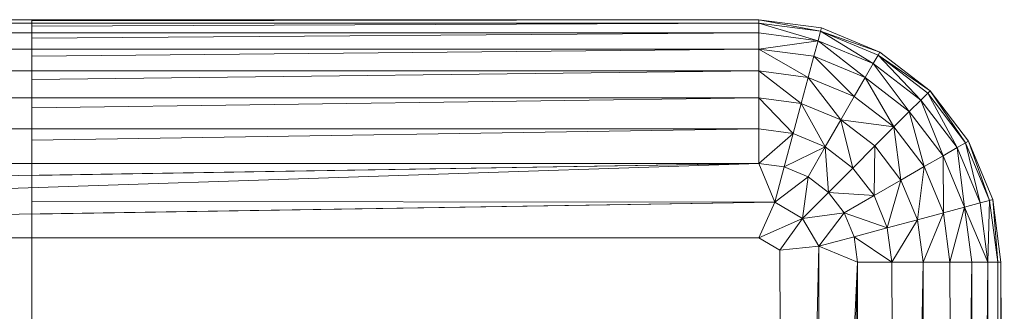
# Model space of a CAD drawing. Header units: metres. Extents: x 391.1 to 427.5, y 12.8 to 28.4.
# Tile 154 of 218: x 407.4825 to 407.542, y 26.638 to 26.6556. Entities that reach past the tile are written whole.
import ezdxf

# ---------------------------------------------------------------- set-up
doc = ezdxf.new("R2010")
doc.units = ezdxf.units.M
doc.layers.add('A-DETL-____-MBND', color=7, linetype='Continuous', lineweight=18)

# ---------------------------------------------------------------- blocks, each defined once
blk = doc.blocks.new('Family - Inodor PA-152192-03_ENLLUMENAT_P0A')
at = {"layer": 'A-DETL-____-MBND', "color": 253, "true_color": 0xaaaaaa}
for p, q in [((0.015214, 0.402906), (0.150237, 0.402906)), ((0.015214, 0.402906), (0.150237, 0.402906)), ((0.015214, 0.402906), (0.150237, 0.402906)), ((0.150237, 0.402906), (0.015214, 0.402906)), ((0.150237, 0.402706), (0.015214, 0.402706)), ((0.106284, 0.402904), (0.047679, 0.402904)), ((0.106284, 0.402841), (0.150237, 0.402906)), ((0.150237, 0.402906), (0.106284, 0.402841)), ((0.106284, 0.402841), (0.106284, 0.402904)), ((0.106284, 0.402841), (0.106284, 0.402706)), ((0.150237, 0.402706), (0.106284, 0.402706)), ((0.106284, 0.402706), (0.150237, 0.402706)), ((0.106284, 0.402706), (0.106284, 0.402512)), ((0.150237, 0.402706), (0.106284, 0.402512)), ((0.150237, 0.402706), (0.106284, 0.402512)), ((0.106284, 0.402512), (0.106284, 0.40211)), ((0.150237, 0.402906), (0.154029, 0.402407)), ((0.150237, 0.402906), (0.154029, 0.402407)), ((0.150237, 0.402906), (0.150237, 0.402706)), ((0.150237, 0.402906), (0.154029, 0.402407)), ((0.150237, 0.402906), (0.150237, 0.402706)), ((0.153977, 0.402213), (0.150237, 0.402906)), ((0.150237, 0.402706), (0.150237, 0.402906)), ((0.154029, 0.402407), (0.150237, 0.402906)), ((0.153977, 0.402213), (0.150237, 0.402906)), ((0.153977, 0.402213), (0.150237, 0.402706)), ((0.150237, 0.402706), (0.150237, 0.40211)), ((0.153977, 0.402213), (0.150237, 0.402706)), ((0.153977, 0.402213), (0.150237, 0.402706)), ((0.153823, 0.401637), (0.150237, 0.402706)), ((0.150237, 0.402706), (0.150237, 0.40211)), ((0.153823, 0.401637), (0.150237, 0.402706)), ((0.150237, 0.40211), (0.150237, 0.402706)), ((0.150237, 0.40211), (0.015214, 0.40211)), ((0.150237, 0.40211), (0.106284, 0.40211)), ((0.106284, 0.40211), (0.150237, 0.40211)), ((0.106284, 0.40211), (0.106284, 0.401793)), ((0.150237, 0.40211), (0.106284, 0.401793)), ((0.150237, 0.40211), (0.106284, 0.401793)), ((0.153823, 0.401637), (0.150237, 0.40211)), ((0.150237, 0.401137), (0.150237, 0.40211)), ((0.153823, 0.401637), (0.150237, 0.40211)), ((0.153823, 0.401637), (0.150237, 0.40211)), ((0.150237, 0.401137), (0.150237, 0.40211)), ((0.150237, 0.40211), (0.150237, 0.401137)), ((0.153977, 0.402213), (0.153823, 0.401637)), ((0.153977, 0.402213), (0.153823, 0.401637)), ((0.153823, 0.401637), (0.153977, 0.402213)), ((0.154029, 0.402407), (0.153977, 0.402213)), ((0.154029, 0.402407), (0.153977, 0.402213)), ((0.153977, 0.402213), (0.154029, 0.402407)), ((0.157462, 0.40077), (0.153977, 0.402213)), ((0.157562, 0.400943), (0.153977, 0.402213)), ((0.157164, 0.400253), (0.153977, 0.402213)), ((0.157562, 0.400943), (0.153977, 0.402213)), ((0.157462, 0.40077), (0.153977, 0.402213)), ((0.157462, 0.40077), (0.153977, 0.402213)), ((0.157164, 0.400253), (0.153977, 0.402213)), ((0.154029, 0.402407), (0.157562, 0.400943)), ((0.154029, 0.402407), (0.157562, 0.400943)), ((0.154029, 0.402407), (0.157562, 0.400943)), ((0.157562, 0.400943), (0.154029, 0.402407)), ((0.106284, 0.401793), (0.106284, 0.401137)), ((0.153823, 0.401637), (0.150237, 0.401137)), ((0.150237, 0.401137), (0.153823, 0.401637)), ((0.153823, 0.401637), (0.153571, 0.400698)), ((0.153571, 0.400698), (0.153823, 0.401637)), ((0.153571, 0.400698), (0.153823, 0.401637)), ((0.157164, 0.400253), (0.153823, 0.401637)), ((0.157164, 0.400253), (0.153823, 0.401637)), ((0.156678, 0.399411), (0.153823, 0.401637)), ((0.157164, 0.400253), (0.153823, 0.401637)), ((0.156678, 0.399411), (0.153823, 0.401637)), ((0.150237, 0.401137), (0.015214, 0.401137)), ((0.150237, 0.401137), (0.106284, 0.401137)), ((0.106284, 0.401137), (0.150237, 0.401137)), ((0.106284, 0.401137), (0.106284, 0.400707)), ((0.150237, 0.401137), (0.106284, 0.400707)), ((0.150237, 0.401137), (0.106284, 0.400707)), ((0.106284, 0.400707), (0.106284, 0.399817)), ((0.153571, 0.400698), (0.150237, 0.401137)), ((0.150237, 0.401137), (0.150237, 0.399817)), ((0.153571, 0.400698), (0.150237, 0.401137)), ((0.153571, 0.400698), (0.150237, 0.401137)), ((0.153229, 0.399423), (0.150237, 0.401137)), ((0.150237, 0.401137), (0.150237, 0.399817)), ((0.153229, 0.399423), (0.150237, 0.401137)), ((0.150237, 0.399817), (0.150237, 0.401137)), ((0.153571, 0.400698), (0.153229, 0.399423)), ((0.153571, 0.400698), (0.153229, 0.399423)), ((0.153229, 0.399423), (0.153571, 0.400698)), ((0.156678, 0.399411), (0.153571, 0.400698)), ((0.156678, 0.399411), (0.153571, 0.400698)), ((0.156018, 0.398268), (0.153571, 0.400698)), ((0.156678, 0.399411), (0.153571, 0.400698)), ((0.156018, 0.398268), (0.153571, 0.400698)), ((0.157462, 0.40077), (0.157164, 0.400253)), ((0.157462, 0.40077), (0.157164, 0.400253)), ((0.157164, 0.400253), (0.157462, 0.40077)), ((0.157562, 0.400943), (0.157462, 0.40077)), ((0.157562, 0.400943), (0.157462, 0.40077)), ((0.157462, 0.40077), (0.157562, 0.400943)), ((0.160455, 0.398473), (0.157462, 0.40077)), ((0.160597, 0.398615), (0.157462, 0.40077)), ((0.160033, 0.398052), (0.157462, 0.40077)), ((0.160597, 0.398615), (0.157462, 0.40077)), ((0.160455, 0.398473), (0.157462, 0.40077)), ((0.160455, 0.398473), (0.157462, 0.40077)), ((0.160033, 0.398052), (0.157462, 0.40077)), ((0.157562, 0.400943), (0.160597, 0.398615)), ((0.157562, 0.400943), (0.160597, 0.398615)), ((0.157562, 0.400943), (0.160597, 0.398615)), ((0.160597, 0.398615), (0.157562, 0.400943)), ((0.157164, 0.400253), (0.156678, 0.399411)), ((0.157164, 0.400253), (0.156678, 0.399411)), ((0.156678, 0.399411), (0.157164, 0.400253)), ((0.160033, 0.398052), (0.157164, 0.400253)), ((0.160033, 0.398052), (0.157164, 0.400253)), ((0.159345, 0.397364), (0.157164, 0.400253)), ((0.160033, 0.398052), (0.157164, 0.400253)), ((0.159345, 0.397364), (0.157164, 0.400253)), ((0.150237, 0.399817), (0.015214, 0.399817)), ((0.150237, 0.399817), (0.106284, 0.399817)), ((0.106284, 0.399817), (0.150237, 0.399817)), ((0.106284, 0.399817), (0.106284, 0.399287)), ((0.150237, 0.399817), (0.106284, 0.399287)), ((0.150237, 0.399817), (0.106284, 0.399287)), ((0.153229, 0.399423), (0.150237, 0.399817)), ((0.150237, 0.399817), (0.150237, 0.39819)), ((0.153229, 0.399423), (0.150237, 0.399817)), ((0.153229, 0.399423), (0.150237, 0.399817)), ((0.152808, 0.397852), (0.150237, 0.399817)), ((0.150237, 0.399817), (0.150237, 0.39819)), ((0.152808, 0.397852), (0.150237, 0.399817)), ((0.150237, 0.39819), (0.150237, 0.399817)), ((0.106284, 0.399287), (0.106284, 0.39819)), ((0.153229, 0.399423), (0.152808, 0.397852)), ((0.153229, 0.399423), (0.152808, 0.397852)), ((0.152808, 0.397852), (0.153229, 0.399423)), ((0.156018, 0.398268), (0.153229, 0.399423)), ((0.156018, 0.398268), (0.153229, 0.399423)), ((0.156018, 0.398268), (0.153229, 0.399423)), ((0.155204, 0.396859), (0.153229, 0.399423)), ((0.155204, 0.396859), (0.153229, 0.399423)), ((0.156678, 0.399411), (0.156018, 0.398268)), ((0.156678, 0.399411), (0.156018, 0.398268)), ((0.156018, 0.398268), (0.156678, 0.399411)), ((0.159345, 0.397364), (0.156678, 0.399411)), ((0.159345, 0.397364), (0.156678, 0.399411)), ((0.158412, 0.396431), (0.156678, 0.399411)), ((0.159345, 0.397364), (0.156678, 0.399411)), ((0.158412, 0.396431), (0.156678, 0.399411)), ((0.160455, 0.398473), (0.160033, 0.398052)), ((0.160455, 0.398473), (0.160033, 0.398052)), ((0.160033, 0.398052), (0.160455, 0.398473)), ((0.160597, 0.398615), (0.160455, 0.398473)), ((0.160597, 0.398615), (0.160455, 0.398473)), ((0.160455, 0.398473), (0.160597, 0.398615)), ((0.162751, 0.395481), (0.160455, 0.398473)), ((0.162751, 0.395481), (0.160455, 0.398473)), ((0.162235, 0.395183), (0.160455, 0.398473)), ((0.162751, 0.395481), (0.160455, 0.398473)), ((0.162235, 0.395183), (0.160455, 0.398473)), ((0.160597, 0.398615), (0.162925, 0.395581)), ((0.160597, 0.398615), (0.162925, 0.395581)), ((0.160597, 0.398615), (0.162925, 0.395581)), ((0.162751, 0.395481), (0.160597, 0.398615)), ((0.162925, 0.395581), (0.160597, 0.398615)), ((0.162751, 0.395481), (0.160597, 0.398615)), ((0.150237, 0.39819), (0.015214, 0.39819)), ((0.150237, 0.39819), (0.106284, 0.39819)), ((0.106284, 0.39819), (0.150237, 0.39819)), ((0.106284, 0.39819), (0.106284, 0.397577)), ((0.150237, 0.39819), (0.106284, 0.397577)), ((0.150237, 0.39819), (0.106284, 0.397577)), ((0.152808, 0.397852), (0.150237, 0.39819)), ((0.150237, 0.39819), (0.150237, 0.396307)), ((0.152808, 0.397852), (0.150237, 0.39819)), ((0.152808, 0.397852), (0.150237, 0.39819)), ((0.152321, 0.396033), (0.150237, 0.39819)), ((0.150237, 0.39819), (0.150237, 0.396307)), ((0.152321, 0.396033), (0.150237, 0.39819)), ((0.150237, 0.396307), (0.150237, 0.39819)), ((0.152808, 0.397852), (0.152321, 0.396033)), ((0.152808, 0.397852), (0.152321, 0.396033)), ((0.152321, 0.396033), (0.152808, 0.397852)), ((0.155204, 0.396859), (0.152808, 0.397852)), ((0.155204, 0.396859), (0.152808, 0.397852)), ((0.155204, 0.396859), (0.152808, 0.397852)), ((0.154263, 0.395229), (0.152808, 0.397852)), ((0.154263, 0.395229), (0.152808, 0.397852)), ((0.156018, 0.398268), (0.155204, 0.396859)), ((0.156018, 0.398268), (0.155204, 0.396859)), ((0.155204, 0.396859), (0.156018, 0.398268)), ((0.158412, 0.396431), (0.156018, 0.398268)), ((0.158412, 0.396431), (0.156018, 0.398268)), ((0.158412, 0.396431), (0.156018, 0.398268)), ((0.160033, 0.398052), (0.159345, 0.397364)), ((0.160033, 0.398052), (0.159345, 0.397364)), ((0.159345, 0.397364), (0.160033, 0.398052)), ((0.162235, 0.395183), (0.160033, 0.398052)), ((0.162235, 0.395183), (0.160033, 0.398052)), ((0.161392, 0.394696), (0.160033, 0.398052)), ((0.162235, 0.395183), (0.160033, 0.398052)), ((0.161392, 0.394696), (0.160033, 0.398052)), ((0.106284, 0.397577), (0.106284, 0.396307)), ((0.159345, 0.397364), (0.158412, 0.396431)), ((0.159345, 0.397364), (0.158412, 0.396431)), ((0.158412, 0.396431), (0.159345, 0.397364)), ((0.161392, 0.394696), (0.159345, 0.397364)), ((0.161392, 0.394696), (0.159345, 0.397364)), ((0.160249, 0.394036), (0.159345, 0.397364)), ((0.161392, 0.394696), (0.159345, 0.397364)), ((0.160249, 0.394036), (0.159345, 0.397364)), ((0.155204, 0.396859), (0.154263, 0.395229)), ((0.155204, 0.396859), (0.154263, 0.395229)), ((0.154263, 0.395229), (0.155204, 0.396859)), ((0.157262, 0.395281), (0.155204, 0.396859)), ((0.158412, 0.396431), (0.155204, 0.396859)), ((0.158412, 0.396431), (0.155204, 0.396859)), ((0.157262, 0.395281), (0.155204, 0.396859)), ((0.157262, 0.395281), (0.155204, 0.396859)), ((0.155931, 0.393949), (0.155204, 0.396859)), ((0.155931, 0.393949), (0.155204, 0.396859)), ((0.150237, 0.396307), (0.015214, 0.396307)), ((0.150237, 0.396307), (0.106284, 0.396307)), ((0.106284, 0.396307), (0.150237, 0.396307)), ((0.106284, 0.396307), (0.106284, 0.39563)), ((0.150237, 0.396307), (0.106284, 0.39563)), ((0.150237, 0.396307), (0.106284, 0.39563)), ((0.152321, 0.396033), (0.150237, 0.396307)), ((0.150237, 0.394226), (0.150237, 0.396307)), ((0.152321, 0.396033), (0.150237, 0.396307)), ((0.152321, 0.396033), (0.150237, 0.396307)), ((0.150237, 0.394226), (0.150237, 0.396307)), ((0.150237, 0.396307), (0.150237, 0.394226)), ((0.152321, 0.396033), (0.150237, 0.394226)), ((0.150237, 0.394226), (0.152321, 0.396033)), ((0.151782, 0.394023), (0.152321, 0.396033)), ((0.151782, 0.394023), (0.152321, 0.396033)), ((0.151782, 0.394023), (0.152321, 0.396033)), ((0.154263, 0.395229), (0.152321, 0.396033)), ((0.154263, 0.395229), (0.152321, 0.396033)), ((0.154263, 0.395229), (0.152321, 0.396033)), ((0.158412, 0.396431), (0.157262, 0.395281)), ((0.158412, 0.396431), (0.157262, 0.395281)), ((0.157262, 0.395281), (0.158412, 0.396431)), ((0.160249, 0.394036), (0.158412, 0.396431)), ((0.160249, 0.394036), (0.158412, 0.396431)), ((0.158841, 0.393223), (0.158412, 0.396431)), ((0.160249, 0.394036), (0.158412, 0.396431)), ((0.158841, 0.393223), (0.158412, 0.396431)), ((0.106284, 0.39563), (0.106284, 0.394226)), ((0.162751, 0.395481), (0.162235, 0.395183)), ((0.162751, 0.395481), (0.162235, 0.395183)), ((0.162235, 0.395183), (0.162751, 0.395481)), ((0.162925, 0.395581), (0.162751, 0.395481)), ((0.162925, 0.395581), (0.162751, 0.395481)), ((0.162751, 0.395481), (0.162925, 0.395581)), ((0.164195, 0.391996), (0.162751, 0.395481)), ((0.164195, 0.391996), (0.162751, 0.395481)), ((0.163619, 0.391841), (0.162751, 0.395481)), ((0.164195, 0.391996), (0.162751, 0.395481)), ((0.163619, 0.391841), (0.162751, 0.395481)), ((0.162925, 0.395581), (0.164388, 0.392048)), ((0.162925, 0.395581), (0.164388, 0.392048)), ((0.162925, 0.395581), (0.164388, 0.392048)), ((0.164195, 0.391996), (0.162925, 0.395581)), ((0.164388, 0.392048), (0.162925, 0.395581)), ((0.164195, 0.391996), (0.162925, 0.395581)), ((0.154263, 0.395229), (0.151782, 0.394023)), ((0.151782, 0.394023), (0.154263, 0.395229)), ((0.154263, 0.395229), (0.153222, 0.393426)), ((0.153222, 0.393426), (0.154263, 0.395229)), ((0.153222, 0.393426), (0.154263, 0.395229)), ((0.155931, 0.393949), (0.154263, 0.395229)), ((0.155931, 0.393949), (0.154263, 0.395229)), ((0.155931, 0.393949), (0.154263, 0.395229)), ((0.154459, 0.392477), (0.154263, 0.395229)), ((0.154459, 0.392477), (0.154263, 0.395229)), ((0.157262, 0.395281), (0.155931, 0.393949)), ((0.157262, 0.395281), (0.155931, 0.393949)), ((0.155931, 0.393949), (0.157262, 0.395281)), ((0.15721, 0.392282), (0.157262, 0.395281)), ((0.15721, 0.392282), (0.157262, 0.395281)), ((0.158841, 0.393223), (0.157262, 0.395281)), ((0.158841, 0.393223), (0.157262, 0.395281)), ((0.158841, 0.393223), (0.157262, 0.395281)), ((0.162235, 0.395183), (0.161392, 0.394696)), ((0.162235, 0.395183), (0.161392, 0.394696)), ((0.161392, 0.394696), (0.162235, 0.395183)), ((0.163619, 0.391841), (0.162235, 0.395183)), ((0.163619, 0.391841), (0.162235, 0.395183)), ((0.162679, 0.39159), (0.162235, 0.395183)), ((0.163619, 0.391841), (0.162235, 0.395183)), ((0.162679, 0.39159), (0.162235, 0.395183)), ((0.150237, 0.394226), (0.015214, 0.394226)), ((0.150237, 0.394226), (0.015214, 0.39201)), ((0.150237, 0.394226), (0.015214, 0.389728)), ((0.150237, 0.394226), (0.106284, 0.394226)), ((0.106284, 0.394226), (0.150237, 0.394226)), ((0.106284, 0.394226), (0.106284, 0.393505)), ((0.150237, 0.394226), (0.106284, 0.393505)), ((0.150237, 0.394226), (0.106284, 0.393505)), ((0.151782, 0.394023), (0.150237, 0.394226)), ((0.151209, 0.391882), (0.150237, 0.394226)), ((0.151782, 0.394023), (0.150237, 0.394226)), ((0.151782, 0.394023), (0.150237, 0.394226)), ((0.151209, 0.391882), (0.150237, 0.394226)), ((0.150237, 0.394226), (0.151209, 0.391882)), ((0.161392, 0.394696), (0.160249, 0.394036)), ((0.161392, 0.394696), (0.160249, 0.394036)), ((0.160249, 0.394036), (0.161392, 0.394696)), ((0.162679, 0.39159), (0.161392, 0.394696)), ((0.162679, 0.39159), (0.161392, 0.394696)), ((0.161404, 0.391248), (0.161392, 0.394696)), ((0.162679, 0.39159), (0.161392, 0.394696)), ((0.161404, 0.391248), (0.161392, 0.394696)), ((0.151782, 0.394023), (0.151209, 0.391882)), ((0.151782, 0.394023), (0.151209, 0.391882)), ((0.151209, 0.391882), (0.151782, 0.394023)), ((0.153222, 0.393426), (0.151782, 0.394023)), ((0.153222, 0.393426), (0.151782, 0.394023)), ((0.153222, 0.393426), (0.151782, 0.394023)), ((0.155931, 0.393949), (0.154459, 0.392477)), ((0.155931, 0.393949), (0.154459, 0.392477)), ((0.154459, 0.392477), (0.155931, 0.393949)), ((0.15721, 0.392282), (0.155931, 0.393949)), ((0.15721, 0.392282), (0.155931, 0.393949)), ((0.15721, 0.392282), (0.155931, 0.393949)), ((0.160249, 0.394036), (0.158841, 0.393223)), ((0.160249, 0.394036), (0.158841, 0.393223)), ((0.158841, 0.393223), (0.160249, 0.394036)), ((0.159833, 0.390827), (0.160249, 0.394036)), ((0.159833, 0.390827), (0.160249, 0.394036)), ((0.161404, 0.391248), (0.160249, 0.394036)), ((0.161404, 0.391248), (0.160249, 0.394036)), ((0.161404, 0.391248), (0.160249, 0.394036)), ((0.106284, 0.393505), (0.106284, 0.391924)), ((0.153222, 0.393426), (0.151209, 0.391882)), ((0.153222, 0.393426), (0.151209, 0.391882)), ((0.151209, 0.391882), (0.153222, 0.393426)), ((0.152892, 0.39091), (0.153222, 0.393426)), ((0.152892, 0.39091), (0.153222, 0.393426)), ((0.152892, 0.39091), (0.153222, 0.393426)), ((0.154459, 0.392477), (0.153222, 0.393426)), ((0.154459, 0.392477), (0.153222, 0.393426)), ((0.154459, 0.392477), (0.153222, 0.393426)), ((0.158841, 0.393223), (0.15721, 0.392282)), ((0.158841, 0.393223), (0.15721, 0.392282)), ((0.15721, 0.392282), (0.158841, 0.393223)), ((0.158014, 0.39034), (0.158841, 0.393223)), ((0.158014, 0.39034), (0.158841, 0.393223)), ((0.159833, 0.390827), (0.158841, 0.393223)), ((0.159833, 0.390827), (0.158841, 0.393223)), ((0.159833, 0.390827), (0.158841, 0.393223)), ((0.154459, 0.392477), (0.152892, 0.39091)), ((0.154459, 0.392477), (0.152892, 0.39091)), ((0.152892, 0.39091), (0.154459, 0.392477)), ((0.155408, 0.391241), (0.154459, 0.392477)), ((0.15721, 0.392282), (0.154459, 0.392477)), ((0.15721, 0.392282), (0.154459, 0.392477)), ((0.155408, 0.391241), (0.154459, 0.392477)), ((0.155408, 0.391241), (0.154459, 0.392477)), ((0.151209, 0.391882), (0.015214, 0.389728)), ((0.151209, 0.391882), (0.106284, 0.391924)), ((0.106284, 0.391924), (0.151209, 0.391882)), ((0.106284, 0.391924), (0.106284, 0.39117)), ((0.151209, 0.391882), (0.106284, 0.39117)), ((0.151209, 0.391882), (0.106284, 0.39117)), ((0.150237, 0.389728), (0.151209, 0.391882)), ((0.151209, 0.391882), (0.150237, 0.389728)), ((0.150237, 0.389728), (0.151209, 0.391882)), ((0.152892, 0.39091), (0.151209, 0.391882)), ((0.152892, 0.39091), (0.151209, 0.391882)), ((0.15721, 0.392282), (0.155408, 0.391241)), ((0.15721, 0.392282), (0.155408, 0.391241)), ((0.155408, 0.391241), (0.15721, 0.392282)), ((0.158014, 0.39034), (0.15721, 0.392282)), ((0.158014, 0.39034), (0.15721, 0.392282)), ((0.158014, 0.39034), (0.15721, 0.392282)), ((0.163619, 0.391841), (0.162679, 0.39159)), ((0.163619, 0.391841), (0.162679, 0.39159)), ((0.162679, 0.39159), (0.163619, 0.391841)), ((0.164195, 0.391996), (0.163619, 0.391841)), ((0.164195, 0.391996), (0.163619, 0.391841)), ((0.163619, 0.391841), (0.164195, 0.391996)), ((0.164091, 0.388256), (0.163619, 0.391841)), ((0.164091, 0.388256), (0.163619, 0.391841)), ((0.164091, 0.388256), (0.163619, 0.391841)), ((0.164091, 0.388256), (0.164195, 0.391996)), ((0.164091, 0.388256), (0.164195, 0.391996)), ((0.164388, 0.392048), (0.164195, 0.391996)), ((0.164388, 0.392048), (0.164195, 0.391996)), ((0.164195, 0.391996), (0.164388, 0.392048)), ((0.164687, 0.388256), (0.164195, 0.391996)), ((0.164687, 0.388256), (0.164195, 0.391996)), ((0.164687, 0.388256), (0.164195, 0.391996)), ((0.164388, 0.392048), (0.164888, 0.388256)), ((0.164388, 0.392048), (0.164888, 0.388256)), ((0.164388, 0.392048), (0.164888, 0.388256)), ((0.164687, 0.388256), (0.164388, 0.392048)), ((0.164888, 0.388256), (0.164388, 0.392048)), ((0.164687, 0.388256), (0.164388, 0.392048)), ((0.106284, 0.39117), (0.106284, 0.389728)), ((0.155408, 0.391241), (0.152892, 0.39091)), ((0.155408, 0.391241), (0.152892, 0.39091)), ((0.152892, 0.39091), (0.155408, 0.391241)), ((0.155408, 0.391241), (0.153864, 0.389228)), ((0.153864, 0.389228), (0.155408, 0.391241)), ((0.153864, 0.389228), (0.155408, 0.391241)), ((0.156004, 0.389801), (0.155408, 0.391241)), ((0.158014, 0.39034), (0.155408, 0.391241)), ((0.158014, 0.39034), (0.155408, 0.391241)), ((0.156004, 0.389801), (0.155408, 0.391241)), ((0.156004, 0.389801), (0.155408, 0.391241)), ((0.161404, 0.391248), (0.159833, 0.390827)), ((0.161404, 0.391248), (0.159833, 0.390827)), ((0.159833, 0.390827), (0.161404, 0.391248)), ((0.160172, 0.388256), (0.161404, 0.391248)), ((0.160172, 0.388256), (0.161404, 0.391248)), ((0.162679, 0.39159), (0.161404, 0.391248)), ((0.162679, 0.39159), (0.161404, 0.391248)), ((0.161404, 0.391248), (0.162679, 0.39159)), ((0.161798, 0.388256), (0.161404, 0.391248)), ((0.161798, 0.388256), (0.161404, 0.391248)), ((0.161798, 0.388256), (0.161404, 0.391248)), ((0.161798, 0.388256), (0.162679, 0.39159)), ((0.161798, 0.388256), (0.162679, 0.39159)), ((0.162679, 0.39159), (0.163118, 0.388256)), ((0.164091, 0.388256), (0.162679, 0.39159)), ((0.163118, 0.388256), (0.162679, 0.39159)), ((0.164091, 0.388256), (0.162679, 0.39159)), ((0.163118, 0.388256), (0.162679, 0.39159)), ((0.152892, 0.39091), (0.150237, 0.389728)), ((0.150237, 0.389728), (0.152892, 0.39091)), ((0.152892, 0.39091), (0.151512, 0.388992)), ((0.151512, 0.388992), (0.152892, 0.39091)), ((0.151512, 0.388992), (0.152892, 0.39091)), ((0.153864, 0.389228), (0.152892, 0.39091)), ((0.153864, 0.389228), (0.152892, 0.39091)), ((0.153864, 0.389228), (0.152892, 0.39091)), ((0.159833, 0.390827), (0.158014, 0.39034)), ((0.159833, 0.390827), (0.158014, 0.39034)), ((0.158014, 0.39034), (0.159833, 0.390827)), ((0.158289, 0.388256), (0.159833, 0.390827)), ((0.158289, 0.388256), (0.159833, 0.390827)), ((0.160172, 0.388256), (0.159833, 0.390827)), ((0.160172, 0.388256), (0.159833, 0.390827)), ((0.160172, 0.388256), (0.159833, 0.390827)), ((0.158014, 0.39034), (0.156004, 0.389801)), ((0.158014, 0.39034), (0.156004, 0.389801)), ((0.156004, 0.389801), (0.158014, 0.39034)), ((0.158289, 0.388256), (0.158014, 0.39034)), ((0.158289, 0.388256), (0.158014, 0.39034)), ((0.158289, 0.388256), (0.158014, 0.39034)), ((0.150237, 0.389728), (0.015214, 0.389728)), ((0.150237, 0.389728), (0.106284, 0.389728)), ((0.106284, 0.389728), (0.150237, 0.389728)), ((0.106284, 0.389728), (0.106284, 0.38949)), ((0.106284, 0.38949), (0.106284, 0.359222)), ((0.151512, 0.388992), (0.150237, 0.389728)), ((0.151512, 0.388992), (0.150237, 0.389728)), ((0.150237, 0.389728), (0.151512, 0.388992)), ((0.156004, 0.389801), (0.153864, 0.389228)), ((0.156004, 0.389801), (0.153864, 0.389228)), ((0.153864, 0.389228), (0.156004, 0.389801)), ((0.156004, 0.389801), (0.156207, 0.388256)), ((0.158289, 0.388256), (0.156004, 0.389801)), ((0.156207, 0.388256), (0.156004, 0.389801)), ((0.158289, 0.388256), (0.156004, 0.389801)), ((0.156207, 0.388256), (0.156004, 0.389801)), ((0.153864, 0.389228), (0.151512, 0.388992)), ((0.153864, 0.389228), (0.151512, 0.388992)), ((0.153864, 0.389228), (0.151512, 0.388992)), ((0.15191, 0.294853), (0.151512, 0.388992)), ((0.151512, 0.388992), (0.15191, 0.294853)), ((0.15191, 0.294853), (0.151512, 0.388992)), ((0.153864, 0.389228), (0.15191, 0.294853)), ((0.15191, 0.294853), (0.153864, 0.389228)), ((0.156207, 0.388256), (0.153864, 0.389228)), ((0.156207, 0.388256), (0.153864, 0.389228)), ((0.156207, 0.388256), (0.153864, 0.389228)), ((0.154192, 0.294853), (0.153864, 0.389228)), ((0.154192, 0.294853), (0.153864, 0.389228)), ((0.156207, 0.388256), (0.15191, 0.294853)), ((0.156207, 0.388256), (0.154192, 0.294853)), ((0.156207, 0.388256), (0.154192, 0.294853)), ((0.154192, 0.294853), (0.156207, 0.388256)), ((0.158289, 0.388256), (0.156207, 0.388256)), ((0.156408, 0.294853), (0.156207, 0.388256)), ((0.158289, 0.388256), (0.156207, 0.388256)), ((0.158289, 0.388256), (0.156207, 0.388256)), ((0.156408, 0.294853), (0.156207, 0.388256)), ((0.156408, 0.294853), (0.156207, 0.388256)), ((0.160172, 0.388256), (0.158289, 0.388256)), ((0.158489, 0.294853), (0.158289, 0.388256)), ((0.160172, 0.388256), (0.158289, 0.388256)), ((0.158289, 0.388256), (0.158489, 0.294853)), ((0.160172, 0.388256), (0.158289, 0.388256)), ((0.158489, 0.294853), (0.158289, 0.388256)), ((0.160172, 0.388256), (0.158489, 0.294853)), ((0.158489, 0.294853), (0.160172, 0.388256)), ((0.161798, 0.388256), (0.160172, 0.388256)), ((0.160372, 0.294853), (0.160172, 0.388256)), ((0.161798, 0.388256), (0.160172, 0.388256)), ((0.161798, 0.388256), (0.160172, 0.388256)), ((0.160372, 0.294853), (0.160172, 0.388256)), ((0.160372, 0.294853), (0.160172, 0.388256)), ((0.163118, 0.388256), (0.161798, 0.388256)), ((0.161999, 0.294853), (0.161798, 0.388256)), ((0.163118, 0.388256), (0.161798, 0.388256)), ((0.161798, 0.388256), (0.161999, 0.294853)), ((0.163118, 0.388256), (0.161798, 0.388256)), ((0.161999, 0.294853), (0.161798, 0.388256)), ((0.163118, 0.388256), (0.161999, 0.294853)), ((0.161999, 0.294853), (0.163118, 0.388256)), ((0.164091, 0.388256), (0.163118, 0.388256)), ((0.163319, 0.294853), (0.163118, 0.388256)), ((0.164091, 0.388256), (0.163118, 0.388256)), ((0.164091, 0.388256), (0.163118, 0.388256)), ((0.163319, 0.294853), (0.163118, 0.388256)), ((0.163319, 0.294853), (0.163118, 0.388256)), ((0.164091, 0.388256), (0.163319, 0.294853)), ((0.163319, 0.294853), (0.164091, 0.388256)), ((0.164687, 0.388256), (0.164091, 0.388256)), ((0.164292, 0.294853), (0.164091, 0.388256)), ((0.164687, 0.388256), (0.164091, 0.388256)), ((0.164687, 0.388256), (0.164091, 0.388256)), ((0.164292, 0.294853), (0.164091, 0.388256)), ((0.164292, 0.294853), (0.164091, 0.388256)), ((0.164888, 0.388256), (0.164687, 0.388256)), ((0.164888, 0.294853), (0.164687, 0.388256)), ((0.164888, 0.388256), (0.164687, 0.388256)), ((0.164687, 0.388256), (0.164888, 0.294853)), ((0.164888, 0.388256), (0.164687, 0.388256)), ((0.164888, 0.294853), (0.164687, 0.388256)), ((0.164888, 0.388256), (0.164888, 0.01465)), ((0.164888, 0.388256), (0.164888, 0.01465)), ((0.164888, 0.388256), (0.165088, 0.294853)), ((0.164888, 0.388256), (0.164888, 0.294853)), ((0.165088, 0.294853), (0.164888, 0.388256)), ((0.164888, 0.294853), (0.164888, 0.388256))]:
    blk.add_line(p, q, dxfattribs=at)
blk = doc.blocks.new('LONDR55-XX_ZZ-ARQ-CAA-M3D-Londres55_ifc-1-03_ENLLUMENAT_P0A')
at = {"layer": 'A-DETL-____-MBND', "color": 253, "lineweight": 18, "true_color": 0xaaaaaa}
blk.add_blockref('Family - Inodor PA-152192-03_ENLLUMENAT_P0A', (407.376932, 26.252735), dxfattribs=at)

msp = doc.modelspace()

# ---------------------------------------------------------------- block references
at = {"lineweight": 5}
msp.add_blockref('LONDR55-XX_ZZ-ARQ-CAA-M3D-Londres55_ifc-1-03_ENLLUMENAT_P0A', (0, 0), dxfattribs=at)

doc.saveas('drawing.dxf')
